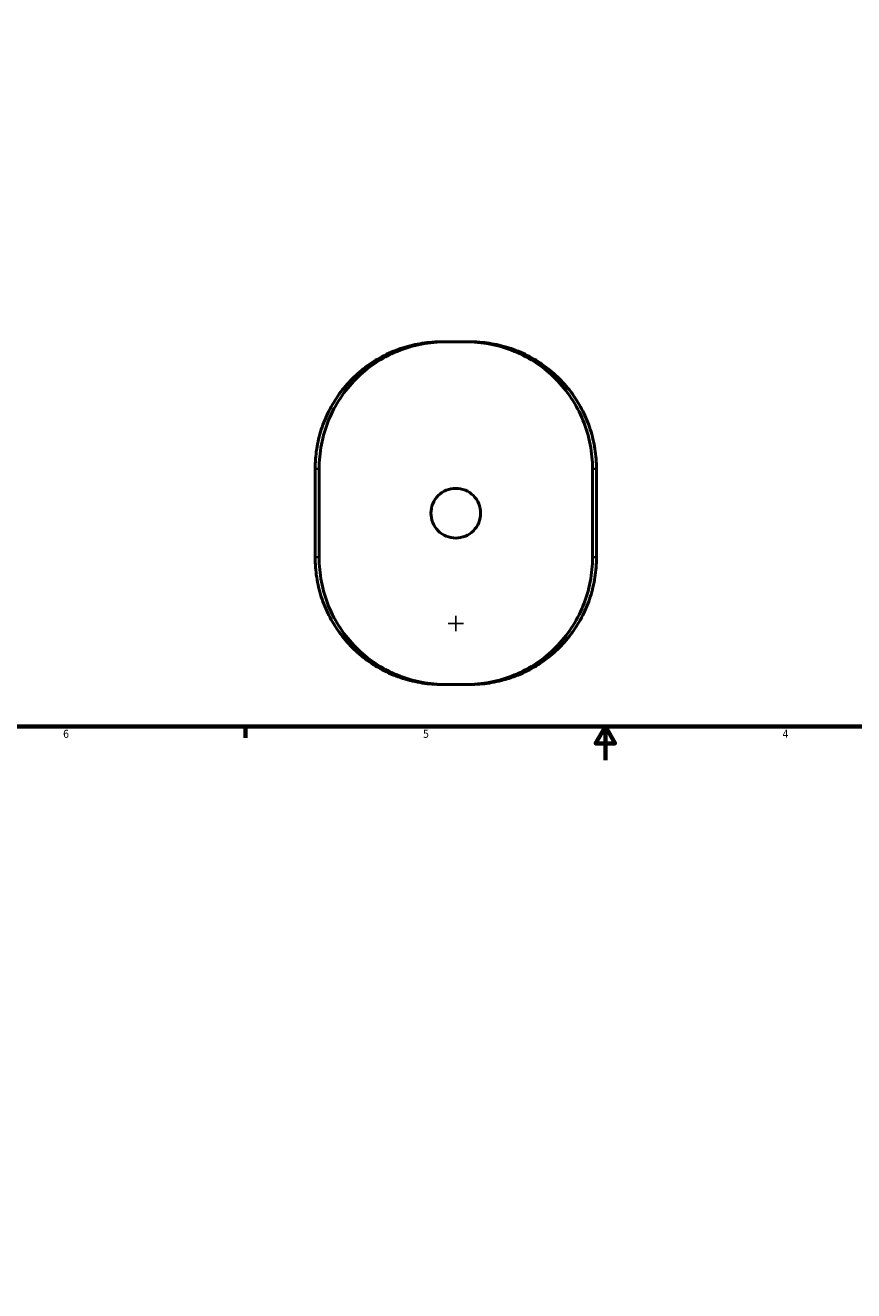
# Model space of a CAD drawing. Header units: inches. Extents: x 0.1 to 39.8, y -5.7 to 24.3.
# Tile 2 of 6: x 10.1 to 19.9, y -5.7 to 9.3. Entities that reach past the tile are written whole.
import ezdxf

# ---------------------------------------------------------------- set-up
doc = ezdxf.new("R2010")
doc.units = ezdxf.units.IN
doc.header["$MEASUREMENT"] = 0
for name, color, linetype, lineweight in [('Border (ANSI)', 7, 'Continuous', 70), ('Dimension (ANSI)', 7, 'Continuous', 25), ('Visible (ANSI)', 7, 'Continuous', 50), ('Visible Narrow (ANSI)', 7, 'Continuous', 35)]:
    doc.layers.add(name, color=color, linetype=linetype, lineweight=lineweight)
doc.styles.add('Note Text (ANSI)', font='tahoma.ttf')
doc.dimstyles.new('Default (ANSI)', dxfattribs={"dimtxt": 0.094488, "dimasz": 0.098425, "dimexe": 0.125, "dimexo": 0.0625, "dimgap": 0.031496, "dimtad": 0, "dimtih": 1, "dimtoh": 1, "dimrnd": 1e-08, "dimzin": 4, "dimdsep": 46, "dimtxsty": 'Note Text (ANSI)', "dimcen": 0.09, "dimdle": 0.393701, "dimclrd": 256, "dimclre": 256, "dimclrt": 5, "dimadec": 0, "dimazin": 1, "dimtfac": 1, "dimtofl": 0, "dimtmove": 0, "dimatfit": 3, "dimfxl": 1, "dimtolj": 1, "dimtzin": 4, "dimlwd": -1, "dimlwe": -1, "dimarcsym": 0})

# ---------------------------------------------------------------- blocks, each defined once
blk = doc.blocks.new('Borders Default Border')
at = {"layer": 'Border (ANSI)'}
blk.add_line((12.75, 1), (12.75, 0.866), dxfattribs=at)
at = {"layer": 'Border (ANSI)', "flags": 128}
for points in [[(0.5, 1), (0.5, 21), (33.5, 21), (33.5, 1), (0.5, 1)], [(17, 0.6), (17, 1), (16.885, 0.8), (17.115, 0.8), (17, 1)]]:
    blk.add_lwpolyline(points, dxfattribs=at)
at = {"layer": 'Border (ANSI)', "color": 5, "true_color": 0x0000ff, "char_height": 0.0945, "attachment_point": 7, "style": 'Note Text (ANSI)'}
for s, insert in [('6', (10.595, 0.864)), ('5', (14.847, 0.864)), ('4', (19.092, 0.866))]:
    blk.add_mtext(s, dxfattribs=dict(at, insert=insert))
blk = doc.blocks.new('*D7')
at = {"layer": 'Defpoints', "color": 0, "transparency": 16777216}
for p in [(14.106, 10.102), (16.361, -5.667)]:
    blk.add_point(p, dxfattribs=at)
at = {"layer": 'Dimension (ANSI)', "transparency": 16777216}
for p, q in [((11.954, 24.277), (12.08, 24.277)), ((12.08, 24.277), (14.092, 10.199)), ((15.234, 2.127), (15.234, 2.307)), ((15.144, 2.217), (15.324, 2.217))]:
    blk.add_line(p, q, dxfattribs=at)
blk.add_solid([(14.109, 10.202), (14.076, 10.197), (14.106, 10.102)], dxfattribs=at)
at = {"layer": 'Dimension (ANSI)', "color": 5, "transparency": 16777216, "insert": (11.509, 24.328), "char_height": 0.0945, "attachment_point": 1, "style": 'Note Text (ANSI)'}
blk.add_mtext('\\A1;∅15.93', dxfattribs=at)

msp = doc.modelspace()

# ---------------------------------------------------------------- linework, layer by layer
at = {"layer": 'Visible (ANSI)'}
for p, q in [((15.12, 5.545), (15.073, 5.545)), ((15.12, 5.545), (15.347, 5.545)), ((15.394, 5.545), (15.347, 5.545)), ((13.572, 4.042), (13.572, 2.998)), ((13.619, 2.998), (13.619, 4.042)), ((16.848, 2.998), (16.848, 4.042)), ((16.895, 2.998), (16.895, 4.042)), ((15.073, 1.495), (15.12, 1.495)), ((15.347, 1.495), (15.12, 1.495)), ((15.347, 1.495), (15.394, 1.495))]:
    msp.add_line(p, q, dxfattribs=at)
for points, knots in [([(15.073, 5.545), (14.994, 5.545), (14.915, 5.539), (14.76, 5.515), (14.683, 5.497), (14.533, 5.449), (14.46, 5.419), (14.319, 5.348), (14.252, 5.307), (14.124, 5.214), (14.064, 5.163), (13.954, 5.052), (13.903, 4.992), (13.811, 4.864), (13.77, 4.796), (13.699, 4.656), (13.669, 4.583), (13.621, 4.433), (13.603, 4.356), (13.578, 4.2), (13.572, 4.121), (13.572, 4.042)], [0, 0, 0, 0, 0.58263, 0.58263, 1.16526, 1.16526, 1.74789, 1.74789, 2.330521, 2.330521, 2.913151, 2.913151, 3.495781, 3.495781, 4.078411, 4.078411, 4.661041, 4.661041, 5.243671, 5.243671, 5.826301, 5.826301, 5.826301, 5.826301]), ([(13.619, 4.042), (13.619, 4.136), (13.628, 4.234), (13.666, 4.428), (13.694, 4.525), (13.769, 4.71), (13.816, 4.798), (13.925, 4.963), (13.987, 5.038), (14.12, 5.172), (14.195, 5.235), (14.359, 5.345), (14.448, 5.393), (14.634, 5.47), (14.731, 5.498), (14.927, 5.536), (15.025, 5.545), (15.12, 5.545)], [11.64552, 11.64552, 11.64552, 11.64552, 12.364715, 12.364715, 13.08391, 13.08391, 13.803105, 13.803105, 14.522299, 14.522299, 15.246787, 15.246787, 15.971275, 15.971275, 16.695762, 16.695762, 17.42025, 17.42025, 17.42025, 17.42025]), ([(15.347, 5.545), (15.442, 5.545), (15.54, 5.536), (15.736, 5.498), (15.833, 5.47), (16.019, 5.393), (16.108, 5.345), (16.272, 5.235), (16.348, 5.172), (16.48, 5.038), (16.542, 4.963), (16.651, 4.798), (16.698, 4.71), (16.773, 4.525), (16.801, 4.428), (16.839, 4.234), (16.848, 4.136), (16.848, 4.042)], [5.87079, 5.87079, 5.87079, 5.87079, 6.595278, 6.595278, 7.319766, 7.319766, 8.044253, 8.044253, 8.768741, 8.768741, 9.487936, 9.487936, 10.207131, 10.207131, 10.926325, 10.926325, 11.64552, 11.64552, 11.64552, 11.64552]), ([(16.895, 4.042), (16.895, 4.121), (16.889, 4.2), (16.864, 4.356), (16.846, 4.433), (16.798, 4.583), (16.768, 4.656), (16.697, 4.796), (16.656, 4.864), (16.565, 4.992), (16.513, 5.052), (16.403, 5.163), (16.343, 5.214), (16.215, 5.307), (16.148, 5.348), (16.008, 5.419), (15.934, 5.449), (15.784, 5.497), (15.707, 5.515), (15.552, 5.539), (15.473, 5.545), (15.394, 5.545)], [0, 0, 0, 0, 0.582633, 0.582633, 1.165266, 1.165266, 1.747899, 1.747899, 2.330533, 2.330533, 2.913166, 2.913166, 3.495799, 3.495799, 4.078432, 4.078432, 4.661065, 4.661065, 5.243698, 5.243698, 5.826331, 5.826331, 5.826331, 5.826331]), ([(15.527, 3.52), (15.527, 3.557), (15.52, 3.596), (15.49, 3.668), (15.467, 3.701), (15.415, 3.753), (15.382, 3.776), (15.31, 3.806), (15.27, 3.813), (15.197, 3.813), (15.157, 3.806), (15.085, 3.776), (15.052, 3.753), (15, 3.701), (14.977, 3.668), (14.947, 3.596), (14.94, 3.557), (14.94, 3.483), (14.947, 3.444), (14.977, 3.371), (15, 3.338), (15.052, 3.286), (15.085, 3.264), (15.157, 3.234), (15.197, 3.226), (15.27, 3.226), (15.31, 3.234), (15.382, 3.264), (15.415, 3.286), (15.467, 3.338), (15.49, 3.371), (15.52, 3.444), (15.527, 3.483), (15.527, 3.52)], [0, 0, 0, 0, 0.280749, 0.280749, 0.561498, 0.561498, 0.842248, 0.842248, 1.122997, 1.122997, 1.403746, 1.403746, 1.684495, 1.684495, 1.965245, 1.965245, 2.245994, 2.245994, 2.526743, 2.526743, 2.807492, 2.807492, 3.088242, 3.088242, 3.368991, 3.368991, 3.64974, 3.64974, 3.930489, 3.930489, 4.211239, 4.211239, 4.491988, 4.491988, 4.491988, 4.491988]), ([(13.572, 2.998), (13.572, 2.919), (13.578, 2.84), (13.603, 2.684), (13.621, 2.607), (13.669, 2.457), (13.699, 2.384), (13.77, 2.243), (13.811, 2.176), (13.903, 2.048), (13.954, 1.988), (14.065, 1.877), (14.124, 1.826), (14.252, 1.733), (14.319, 1.692), (14.46, 1.621), (14.533, 1.591), (14.683, 1.543), (14.76, 1.525), (14.915, 1.501), (14.994, 1.495), (15.073, 1.495)], [0, 0, 0, 0, 0.582633, 0.582633, 1.165266, 1.165266, 1.747899, 1.747899, 2.330533, 2.330533, 2.913166, 2.913166, 3.495799, 3.495799, 4.078432, 4.078432, 4.661065, 4.661065, 5.243698, 5.243698, 5.826331, 5.826331, 5.826331, 5.826331]), ([(15.12, 1.495), (15.025, 1.495), (14.927, 1.504), (14.731, 1.541), (14.634, 1.57), (14.448, 1.647), (14.359, 1.694), (14.195, 1.805), (14.12, 1.868), (13.987, 2.002), (13.925, 2.077), (13.816, 2.241), (13.769, 2.33), (13.694, 2.515), (13.666, 2.612), (13.628, 2.806), (13.619, 2.903), (13.619, 2.998)], [17.51639, 17.51639, 17.51639, 17.51639, 18.240878, 18.240878, 18.965366, 18.965366, 19.689853, 19.689853, 20.414341, 20.414341, 21.133536, 21.133536, 21.852731, 21.852731, 22.571925, 22.571925, 23.29112, 23.29112, 23.29112, 23.29112]), ([(16.848, 2.998), (16.848, 2.903), (16.839, 2.806), (16.801, 2.612), (16.773, 2.515), (16.698, 2.33), (16.651, 2.241), (16.542, 2.077), (16.48, 2.002), (16.348, 1.868), (16.272, 1.805), (16.108, 1.694), (16.019, 1.647), (15.833, 1.57), (15.736, 1.541), (15.54, 1.504), (15.442, 1.495), (15.347, 1.495)], [23.29104, 23.29104, 23.29104, 23.29104, 24.010235, 24.010235, 24.72943, 24.72943, 25.448625, 25.448625, 26.167819, 26.167819, 26.892307, 26.892307, 27.616795, 27.616795, 28.341283, 28.341283, 29.06577, 29.06577, 29.06577, 29.06577]), ([(15.394, 1.495), (15.473, 1.495), (15.552, 1.501), (15.707, 1.525), (15.784, 1.543), (15.934, 1.591), (16.008, 1.621), (16.148, 1.692), (16.215, 1.733), (16.343, 1.826), (16.403, 1.877), (16.514, 1.988), (16.565, 2.048), (16.656, 2.176), (16.697, 2.243), (16.768, 2.384), (16.798, 2.457), (16.846, 2.607), (16.864, 2.684), (16.889, 2.84), (16.895, 2.919), (16.895, 2.998)], [0, 0, 0, 0, 0.58263, 0.58263, 1.16526, 1.16526, 1.74789, 1.74789, 2.330521, 2.330521, 2.913151, 2.913151, 3.495781, 3.495781, 4.078411, 4.078411, 4.661041, 4.661041, 5.243671, 5.243671, 5.826301, 5.826301, 5.826301, 5.826301])]:
    msp.add_open_spline(points, degree=3, knots=knots, dxfattribs=at)
at = {"layer": 'Visible Narrow (ANSI)'}
for p, q in [((13.573, 4.042), (13.572, 4.042)), ((13.576, 4.042), (13.617, 4.042)), ((16.85, 4.042), (16.891, 4.042)), ((16.894, 4.042), (16.895, 4.042)), ((13.573, 3.05), (13.573, 3.99)), ((16.894, 3.99), (16.894, 3.05)), ((13.573, 2.998), (13.572, 2.998)), ((13.617, 2.998), (13.576, 2.998)), ((16.891, 2.998), (16.85, 2.998)), ((16.894, 2.998), (16.895, 2.998))]:
    msp.add_line(p, q, dxfattribs=at)
for points, knots in [([(13.573, 4.042), (13.573, 4.252), (13.617, 4.462), (13.78, 4.834), (13.894, 4.998), (14.131, 5.224), (14.239, 5.302), (14.49, 5.438), (14.636, 5.489), (14.881, 5.536), (14.977, 5.545), (15.073, 5.545)], [-5.826301, -5.826301, -5.826301, -5.826301, -4.276454, -4.276454, -2.823178, -2.823178, -1.843833, -1.843833, -0.709167, -0.709167, 0, 0, 0, 0]), ([(15.394, 5.545), (15.436, 5.545), (15.479, 5.543), (15.704, 5.525), (15.884, 5.476), (16.208, 5.321), (16.354, 5.216), (16.567, 4.993), (16.646, 4.886), (16.783, 4.634), (16.836, 4.485), (16.884, 4.237), (16.894, 4.139), (16.894, 4.042)], [-5.826331, -5.826331, -5.826331, -5.826331, -5.513508, -5.513508, -4.157076, -4.157076, -2.846769, -2.846769, -1.869696, -1.869696, -0.719114, -0.719114, 0, 0, 0, 0]), ([(15.073, 1.495), (15.031, 1.495), (14.989, 1.497), (14.763, 1.515), (14.583, 1.563), (14.259, 1.719), (14.113, 1.824), (13.9, 2.046), (13.821, 2.154), (13.684, 2.406), (13.631, 2.554), (13.583, 2.803), (13.573, 2.9), (13.573, 2.998)], [-5.826331, -5.826331, -5.826331, -5.826331, -5.513508, -5.513508, -4.157076, -4.157076, -2.846769, -2.846769, -1.869696, -1.869696, -0.719114, -0.719114, 0, 0, 0, 0]), ([(16.894, 2.998), (16.894, 2.788), (16.85, 2.578), (16.687, 2.206), (16.573, 2.042), (16.336, 1.816), (16.228, 1.737), (15.977, 1.602), (15.831, 1.55), (15.586, 1.504), (15.49, 1.495), (15.394, 1.495)], [-5.826301, -5.826301, -5.826301, -5.826301, -4.276454, -4.276454, -2.823179, -2.823179, -1.843833, -1.843833, -0.709167, -0.709167, 0, 0, 0, 0])]:
    msp.add_open_spline(points, degree=3, knots=knots, dxfattribs=at)

# ---------------------------------------------------------------- block references
msp.add_blockref('Borders Default Border', (0, 0))

# ---------------------------------------------------------------- dimensions: what is measured, and where the dimension line sits
at = {"layer": 'Dimension (ANSI)'}
dim = msp.add_diameter_dim_2p(p1=(16.361, -5.667), p2=(14.106, 10.102), dimstyle='Default (ANSI)', override={"dimgap": 0.031496, "dimdec": 2, "dimlfac": 0.999962, "dimtol": 0, "dimlim": 0, "dimtp": 0, "dimtm": 0, "dimtdec": 2}, dxfattribs=at)
dim.commit()
dim.dimension.update_dxf_attribs({"geometry": '*D7', "text_midpoint": (11.716, 24.277), "dimtype": 163})

doc.saveas('drawing.dxf')
